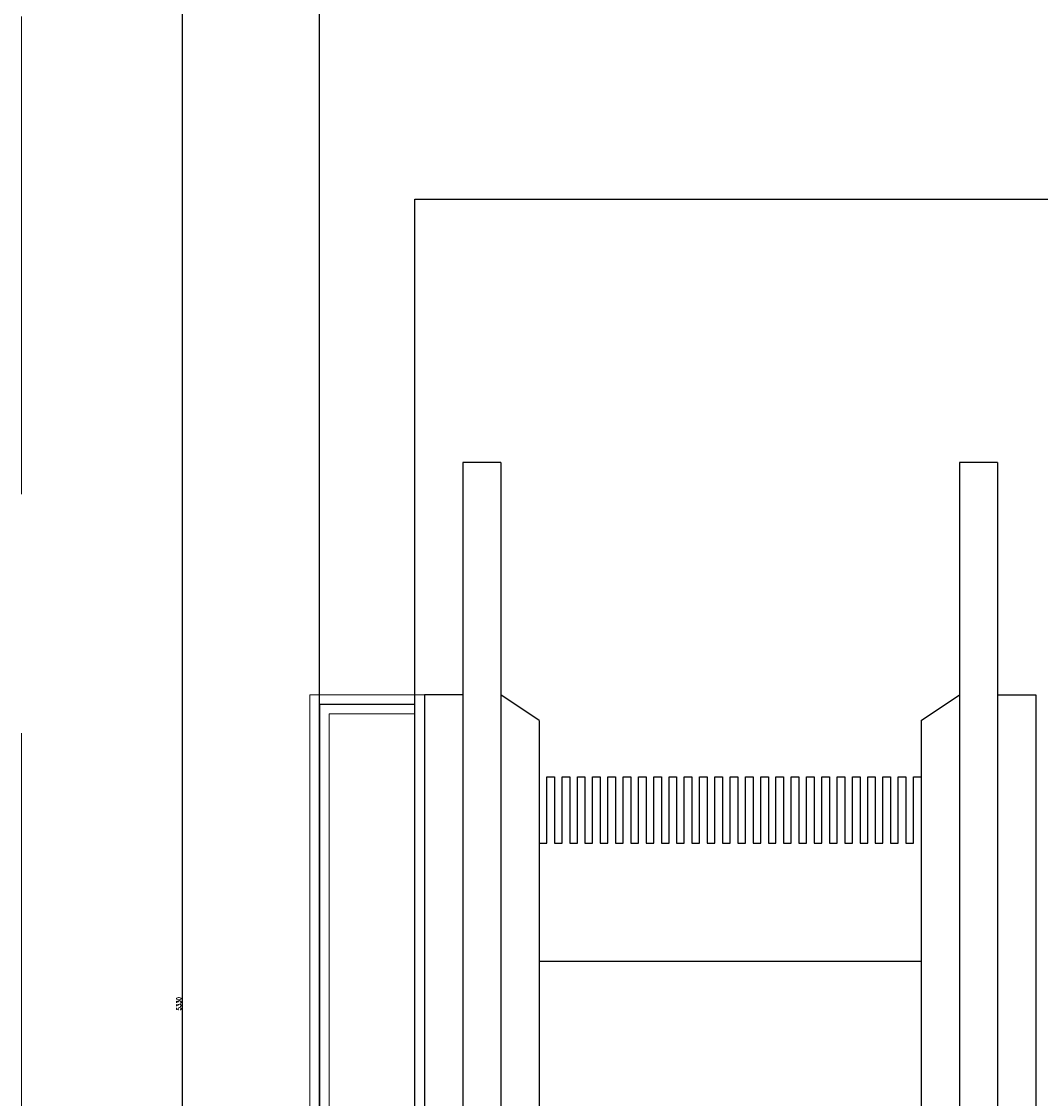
# Model space of a CAD drawing. Header units: centimetres. Extents: x -228435 to 111511, y -89367 to 428125.
# Tile 95 of 219: x -19220 to -16553, y 49667 to 52485. Entities that reach past the tile are written whole.
import ezdxf
from ezdxf.xclip import XClip

# ---------------------------------------------------------------- set-up
doc = ezdxf.new("R2010")
doc.units = ezdxf.units.CM
doc.header["$LTSCALE"] = 50
doc.header["$XCLIPFRAME"] = 0
doc.header["$PDMODE"] = 35
doc.header["$PDSIZE"] = 0.1
doc.linetypes.add('Balustrady$0$DASHED', pattern=[0.75, 0.5, -0.25])
doc.linetypes.add('DASHDOT2', pattern=[12.7, 6.35, -3.175, 0, -3.175])
doc.layers.get('0').update_dxf_attribs({"color": 8})
doc.layers.get('DEFPOINTS').update_dxf_attribs({"color": 8})
for name, color, linetype in [('ARCH_INFO_OSIE_IST', 8, 'DASHDOT2'), ('ARCH_SCHODY_IST', 8, 'Continuous'), ('ARCH_STROP', 8, 'Continuous'), ('ARCH_WIDOK_INNE_IST', 8, 'Continuous'), ('Balustrady$0$ARCH_WITRYNA', 8, 'Continuous')]:
    doc.layers.add(name, color=color, linetype=linetype)
doc.layers.add('Kondygnacja +0$0$ARCH_WIDOK', color=8, linetype='Continuous', lineweight=13)
doc.layers.add('Kondygnacja -1$0$ARCH_INFO_WYMIARY', color=8, linetype='Continuous', lineweight=9)
doc.styles.add('Kondygnacja -1$0$Romans', font='Romans.shx', dxfattribs={"width": 0.7})
doc.dimstyles.new('Kondygnacja -1$0$Wymiary 1-100', dxfattribs={"dimtxt": 12, "dimasz": 10, "dimexe": 5, "dimexo": 0, "dimgap": 4, "dimtad": 1, "dimrnd": 0.5, "dimzin": 12, "dimdsep": 46, "dimtxsty": 'Kondygnacja -1$0$Romans', "dimblk": 'Kondygnacja -1$0$_Oblique', "dimcen": 10, "dimdle": 10, "dimclrt": 55, "dimazin": 0, "dimtfac": 1, "dimtmove": 1, "dimatfit": 3, "dimfxl": 0, "dimtolj": 1, "dimtzin": 0, "dimarcsym": 0})

# ---------------------------------------------------------------- blocks, each defined once
blk = doc.blocks.new('A$C6FDA0163')
at = {"layer": 'ARCH_INFO_OSIE_IST', "ltscale": 2}
blk.add_line((-190.03, -1830.05, -630), (-190.03, 85.33, -630), dxfattribs=at)
at = {"layer": 'ARCH_SCHODY_IST'}
for p, q in [((-142.5, -185.96), (-152.5, -185.96)), ((-152.5, -185.96), (-152.5, -1138.51)), ((-142.5, -185.96), (-152.5, -185.96)), ((-142.5, -185.96), (-142.5, -1140.9)), ((-12.5, -185.96), (-22.5, -185.96)), ((-22.5, -185.96), (-22.5, -1169.65)), ((-12.5, -185.96), (-22.5, -185.96)), ((-12.5, -185.96), (-12.5, -1172.05)), ((-162.5, -246.72), (-162.5, -1136.11)), ((-152.5, -246.72), (-162.5, -246.72)), ((-132.5, -253.47), (-142.5, -246.72)), ((-32.5, -253.47), (-22.5, -246.72)), ((-12.5, -246.72), (-2.5, -246.72)), ((-2.5, -246.72), (-2.5, -1174.45)), ((-132.5, -253.47), (-132.5, -1143.3)), ((-32.5, -253.47), (-32.5, -1167.26))]:
    blk.add_line(p, q, dxfattribs=at)
at = {"layer": 'ARCH_STROP'}
blk.add_lwpolyline([(-165, -117.05), (165, -117.05), (165, -1799.05), (-165, -1799.05)], close=True, dxfattribs=at)
at = {"layer": 'ARCH_WIDOK_INNE_IST'}
blk.add_line((-132.5, -316.44), (-32.5, -316.44), dxfattribs=at)
at = {"layer": 'ARCH_WIDOK_INNE_IST', "elevation": 0}
blk.add_lwpolyline([(-132.5, -285.52), (-130.5, -285.52), (-130.5, -268.14), (-128.5, -268.14), (-128.5, -285.52), (-126.5, -285.52), (-126.5, -268.14), (-124.5, -268.14), (-124.5, -285.52), (-122.5, -285.52), (-122.5, -268.14), (-120.5, -268.14), (-120.5, -285.52), (-118.5, -285.52), (-118.5, -268.14), (-116.5, -268.14), (-116.5, -285.52), (-114.5, -285.52), (-114.5, -268.14), (-112.5, -268.14), (-112.5, -285.52), (-110.5, -285.52), (-110.5, -268.14), (-108.5, -268.14), (-108.5, -285.52), (-106.5, -285.52), (-106.5, -268.14), (-104.5, -268.14), (-104.5, -285.52), (-102.5, -285.52), (-102.5, -268.14), (-100.5, -268.14), (-100.5, -285.52), (-98.5, -285.52), (-98.5, -268.14), (-96.5, -268.14), (-96.5, -285.52), (-94.5, -285.52), (-94.5, -268.14), (-92.5, -268.14), (-92.5, -285.52), (-90.5, -285.52), (-90.5, -268.14), (-88.5, -268.14), (-88.5, -285.52), (-86.5, -285.52), (-86.5, -268.14), (-84.5, -268.14), (-84.5, -285.52), (-82.5, -285.52), (-82.5, -268.14), (-80.5, -268.14), (-80.5, -285.52), (-78.5, -285.52), (-78.5, -268.14), (-76.5, -268.14), (-76.5, -285.52), (-74.5, -285.52), (-74.5, -268.14), (-72.5, -268.14), (-72.5, -285.52), (-70.5, -285.52), (-70.5, -268.14), (-68.5, -268.14), (-68.5, -285.52), (-66.5, -285.52), (-66.5, -268.14), (-64.5, -268.14), (-64.5, -285.52), (-62.5, -285.52), (-62.5, -268.14), (-60.5, -268.14), (-60.5, -285.52), (-58.5, -285.52), (-58.5, -268.14), (-56.5, -268.14), (-56.5, -285.52), (-54.5, -285.52), (-54.5, -268.14), (-52.5, -268.14), (-52.5, -285.52), (-50.5, -285.52), (-50.5, -268.14), (-48.5, -268.14), (-48.5, -285.52), (-46.5, -285.52), (-46.5, -268.14), (-44.5, -268.14), (-44.5, -285.52), (-42.5, -285.52), (-42.5, -268.14), (-40.5, -268.14), (-40.5, -285.52), (-38.5, -285.52), (-38.5, -268.14), (-36.5, -268.14), (-36.5, -285.52), (-34.5, -285.52), (-34.5, -268.14), (-32.5, -268.14)], dxfattribs=at)
at = {"layer": 'Balustrady$0$ARCH_WITRYNA', "linetype": 'Balustrady$0$DASHED', "ltscale": 10, "elevation": 630}
blk.add_lwpolyline([(-165, -249.22), (-190, -249.22), (-190, -592.05)], dxfattribs=at)
at = {"layer": 'Kondygnacja +0$0$ARCH_WIDOK', "elevation": 630}
for points in [[(-192.5, -246.72), (-192.5, -592.05)], [(-192.5, -246.72), (-165, -246.72)], [(-187.5, -251.72), (-187.5, -592.05)], [(-165, -251.72), (-187.5, -251.72)]]:
    blk.add_lwpolyline(points, dxfattribs=at)
at = {"layer": 'Kondygnacja +0$0$ARCH_WIDOK'}
blk.add_lwpolyline([(-162.5, -1633.55), (-165.03, -1633.55), (-165.03, -246.72), (-162.5, -246.72)], dxfattribs=at)
blk = doc.blocks.new('Kondygnacja -1$0$_Oblique')
at = {"color": 0, "linetype": 'ByBlock', "lineweight": -2}
blk.add_line((-0.5, -0.5), (0.5, 0.5), dxfattribs=at)
blk = doc.blocks.new('*D1088')
at = {"layer": 'DEFPOINTS', "color": 0, "lineweight": 40}
for p in [(-18798.2, 52580), (-18710.3, 52580), (-18690.3, 47250)]:
    blk.add_point(p, dxfattribs=at)
at = {"layer": 'Kondygnacja -1$0$ARCH_INFO_WYMIARY', "color": 0, "lineweight": -2}
for p, q in [((-18798.2, 47240), (-18798.2, 52590)), ((-18790.2, 52580), (-18803.2, 52580)), ((-18790.2, 47250), (-18803.2, 47250))]:
    blk.add_line(p, q, dxfattribs=at)
at = {"layer": 'Kondygnacja -1$0$ARCH_INFO_WYMIARY', "color": 0, "lineweight": -2, "xscale": 10, "yscale": 10, "zscale": 10}
for p, rotation in [((-18798.2, 52580), 90), ((-18798.2, 47250), 270)]:
    blk.add_blockref('Kondygnacja -1$0$_Oblique', p, dxfattribs=dict(at, rotation=rotation))
at = {"layer": 'Kondygnacja -1$0$ARCH_INFO_WYMIARY', "color": 55, "insert": (-18808.2, 49915), "char_height": 12, "attachment_point": 5, "rotation": 90, "style": 'Kondygnacja -1$0$Romans'}
blk.add_mtext('\\A1;5330', dxfattribs=at)

msp = doc.modelspace()

# ---------------------------------------------------------------- linework, layer by layer
at = {"linetype": 'Balustrady$0$DASHED', "lineweight": 20, "ltscale": 50, "elevation": -5670}
msp.add_lwpolyline([(-19219.92022, 53823.48574), (-13875.78762, 53823.48574), (-13875.78762, 34373.38665), (-19219.92022, 34373.38665)], close=True, dxfattribs=at)

# ---------------------------------------------------------------- block references
ref = msp.add_blockref('A$C6FDA0163', (-16540, 53190.5, 630), dxfattribs=dict(xscale=10, yscale=10, zscale=10))
XClip(ref).set_block_clipping_path([(-400.031931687, -2219.05), (399.968068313, 380.95)])

# ---------------------------------------------------------------- dimensions: what is measured, and where the dimension line sits
at = {"layer": 'Kondygnacja -1$0$ARCH_INFO_WYMIARY'}
dim = msp.add_linear_dim(base=(-18798.22769, 52580, -5670), p1=(-18690.31932, 47250, -5670), p2=(-18710.31932, 52580, -5670), angle=90, dimstyle='Kondygnacja -1$0$Wymiary 1-100', dxfattribs=at)
dim.commit()
dim.dimension.update_dxf_attribs({"geometry": '*D1088', "text_midpoint": (-18808.22769, 49915, -5670)})

doc.saveas('drawing.dxf')
